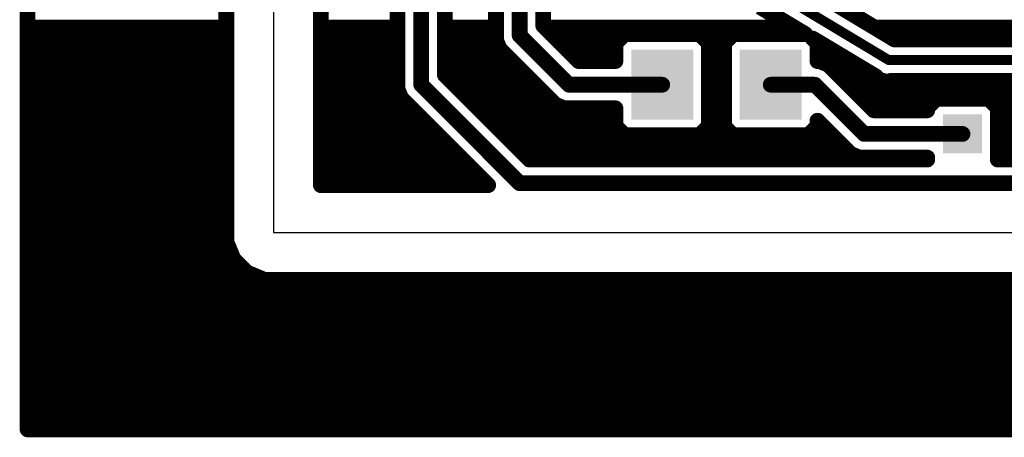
# Model space of a CAD drawing. Extents: x -9.1 to 58.6, y -5.3 to 48.5.
# Tile 1 of 17: x -9.1 to 16.3, y -5.3 to 5.5. Entities that reach past the tile are written whole.
import ezdxf

# ---------------------------------------------------------------- set-up
doc = ezdxf.new("R2010")
doc.units = 0
for name, color, linetype in [('1', 14, 'CONTINUOUS'), ('18', 94, 'CONTINUOUS'), ('20', 178, 'CONTINUOUS')]:
    doc.layers.add(name, color=color, linetype=linetype)

# ---------------------------------------------------------------- blocks, each defined once
blk = doc.blocks.new('RECT')
blk.add_solid([(-0.5, -0.5), (0.5, -0.5), (-0.5, 0.5), (0.5, 0.5)])
blk = doc.blocks.new('SQUAREV')
blk.add_solid([(-0.5, -0.5), (0.5, -0.5), (-0.5, 0.5), (0.5, 0.5)])

msp = doc.modelspace()

# ---------------------------------------------------------------- linework, layer by layer
at = {"layer": '1'}
for points, const_width in [([(-8.89, -5.08), (-8.89, 45.72)], 0.4064), ([(-3.7592, 42.1425), (-3.7592, -0.2425)], 0.4064), ([(-1.3208, 1.2192), (-1.3208, 22.7366)], 0.4064), ([(0.6604, 16.6313), (0.6604, 3.6887)], 0.4064), ([(1.27, 3.81), (1.27, 16.51)], 0.4064), ([(1.8796, 4.0625), (1.8796, 16.2575)], 0.4064), ([(3.81, 5.08), (3.81, 8.738)], 0.4064), ([(3.2004, 7.5316), (3.2004, 4.9587)], 0.4064), ([(4.4196, 5.3325), (4.4196, 7.5316)], 0.4064), ([(13.335, 4.445), (10.16, 6.35)], 0.254), ([(13.4827, 4.9784), (11.2574, 6.3136)], 0.4064), ([(10.0123, 5.8166), (11.1793, 5.1164)], 0.4064), ([(-8.89, 5.2832), (-3.7592, 5.2832)], 0.4064), ([(-1.3208, 5.2832), (0.6604, 5.2832)], 0.4064), ([(1.8796, 5.2832), (3.2004, 5.2832)], 0.4064), ([(5.3325, 4.4196), (4.4196, 5.3325)], 0.4064), ([(4.4689, 5.2832), (10.9013, 5.2832)], 0.4064), ([(12.9747, 5.2832), (29.9466, 5.2832)], 0.4064), ([(3.2004, 4.9587), (3.2932, 4.7347)], 0.4064), ([(5.08, 3.81), (3.81, 5.08)], 0.4064), ([(6.5217, 5.1164), (6.2836, 4.8783)], 0.4064), ([(8.4583, 5.1164), (6.5217, 5.1164)], 0.4064), ([(8.6964, 4.8783), (8.4583, 5.1164)], 0.4064), ([(9.3217, 5.1164), (9.0836, 4.8783)], 0.4064), ([(11.1793, 5.1164), (9.3217, 5.1164)], 0.4064), ([(11.4964, 4.8783), (11.3769, 4.9978)], 0.4064), ([(11.3769, 4.9978), (13.0043, 4.0214)], 0.4064), ([(29.9466, 4.9784), (13.4827, 4.9784)], 0.4064), ([(-8.89, 4.8768), (-3.7592, 4.8768)], 0.4064), ([(-1.3208, 4.8768), (0.6604, 4.8768)], 0.4064), ([(1.8796, 4.8768), (3.2343, 4.8768)], 0.4064), ([(3.2932, 4.7347), (3.4647, 4.5632)], 0.4064), ([(4.8753, 4.8768), (6.2836, 4.8768)], 0.4064), ([(6.2836, 4.8783), (6.2836, 4.4196)], 0.4064), ([(8.6964, 2.7417), (8.6964, 4.8783)], 0.4064), ([(8.6964, 4.8768), (9.0836, 4.8768)], 0.4064), ([(9.0836, 4.8783), (9.0836, 2.7417)], 0.4064), ([(11.4964, 4.4196), (11.4964, 4.8783)], 0.4064), ([(11.4964, 4.8768), (11.5786, 4.8768)], 0.4064), ([(-8.89, 4.4704), (-3.7592, 4.4704)], 0.4064), ([(-1.3208, 4.4704), (0.6604, 4.4704)], 0.4064), ([(1.8796, 4.4704), (3.5575, 4.4704)], 0.4064), ([(3.4647, 4.5632), (4.7347, 3.2932)], 0.4064), ([(5.2817, 4.4704), (6.2836, 4.4704)], 0.4064), ([(6.2836, 4.4196), (5.3325, 4.4196)], 0.4064), ([(8.6964, 4.4704), (9.0836, 4.4704)], 0.4064), ([(11.4964, 4.4704), (12.2559, 4.4704)], 0.4064), ([(11.5513, 4.4196), (11.4964, 4.4196)], 0.4064), ([(11.7753, 4.3268), (11.5513, 4.4196)], 0.4064), ([(12.9525, 3.1496), (11.7753, 4.3268)], 0.4064), ([(13.335, 4.445), (30.48, 4.445)], 0.254), ([(-8.89, 4.064), (-3.7592, 4.064)], 0.4064), ([(-1.3208, 4.064), (0.6604, 4.064)], 0.4064), ([(1.8796, 4.064), (3.9639, 4.064)], 0.4064), ([(4.0625, 1.8796), (1.8796, 4.0625)], 0.4064), ([(8.6964, 4.064), (9.0836, 4.064)], 0.4064), ([(12.0381, 4.064), (12.9333, 4.064)], 0.4064), ([(13.0043, 4.0214), (13.1141, 3.9116)], 0.4064), ([(13.1141, 3.9116), (13.1873, 3.9116)], 0.4064), ([(13.1873, 3.9116), (13.25, 3.8739)], 0.4064), ([(13.25, 3.8739), (13.4007, 3.9116)], 0.4064), ([(13.4007, 3.9116), (30.7009, 3.9116)], 0.4064), ([(-8.89, 3.6576), (-3.7592, 3.6576)], 0.4064), ([(-1.3208, 3.6576), (0.6733, 3.6576)], 0.4064), ([(0.6604, 3.6887), (0.7532, 3.4647)], 0.4064), ([(3.81, 1.27), (1.27, 3.81)], 0.4064), ([(2.2845, 3.6576), (4.3703, 3.6576)], 0.4064), ([(7.49, 3.81), (5.08, 3.81)], 0.4064), ([(8.6964, 3.6576), (9.0836, 3.6576)], 0.4064), ([(10.29, 3.81), (11.43, 3.81)], 0.4064), ([(11.43, 3.81), (12.7, 2.54)], 0.4064), ([(12.4445, 3.6576), (42.5704, 3.6576)], 0.4064), ([(0.7532, 3.4647), (0.9247, 3.2932)], 0.4064), ([(14.5685, 3.4496), (14.3304, 3.2115)], 0.4064), ([(15.9115, 3.4496), (14.5685, 3.4496)], 0.4064), ([(16.1496, 3.2115), (15.9115, 3.4496)], 0.4064), ([(-8.89, 3.2512), (-3.7592, 3.2512)], 0.4064), ([(-1.3208, 3.2512), (0.9667, 3.2512)], 0.4064), ([(0.9247, 3.2932), (2.9987, 1.2192)], 0.4064), ([(2.6909, 3.2512), (4.8361, 3.2512)], 0.4064), ([(4.7347, 3.2932), (4.9587, 3.2004)], 0.4064), ([(4.9587, 3.2004), (6.2836, 3.2004)], 0.4064), ([(6.2836, 3.2004), (6.2836, 2.7417)], 0.4064), ([(8.6964, 3.2512), (9.0836, 3.2512)], 0.4064), ([(12.8509, 3.2512), (14.3701, 3.2512)], 0.4064), ([(14.3304, 3.1496), (12.9525, 3.1496)], 0.4064), ([(14.3304, 3.2115), (14.3304, 3.1496)], 0.4064), ([(16.1099, 3.2512), (42.5704, 3.2512)], 0.4064), ([(16.1496, 1.8796), (16.1496, 3.2115)], 0.4064), ([(11.4964, 2.7417), (11.4964, 2.8815)], 0.4064), ([(11.4964, 2.8815), (12.1832, 2.1947)], 0.4064), ([(-8.89, 2.8448), (-3.7592, 2.8448)], 0.4064), ([(-1.3208, 2.8448), (1.3731, 2.8448)], 0.4064), ([(3.0973, 2.8448), (6.2836, 2.8448)], 0.4064), ([(6.2836, 2.7417), (6.5217, 2.5036)], 0.4064), ([(8.4583, 2.5036), (8.6964, 2.7417)], 0.4064), ([(8.6964, 2.8448), (9.0836, 2.8448)], 0.4064), ([(9.0836, 2.7417), (9.3217, 2.5036)], 0.4064), ([(11.2583, 2.5036), (11.4964, 2.7417)], 0.4064), ([(11.4964, 2.8448), (11.5331, 2.8448)], 0.4064), ([(16.1496, 2.8448), (42.5704, 2.8448)], 0.4064), ([(-8.89, 2.4384), (-3.7592, 2.4384)], 0.4064), ([(-1.3208, 2.4384), (1.7795, 2.4384)], 0.4064), ([(3.5037, 2.4384), (11.9395, 2.4384)], 0.4064), ([(6.5217, 2.5036), (8.4583, 2.5036)], 0.4064), ([(9.3217, 2.5036), (11.2583, 2.5036)], 0.4064), ([(12.7, 2.54), (15.24, 2.54)], 0.4064), ([(16.1496, 2.4384), (42.2163, 2.4384)], 0.4064), ([(12.1832, 2.1947), (12.3547, 2.0232)], 0.4064), ([(-8.89, 2.032), (-3.7592, 2.032)], 0.4064), ([(-1.3208, 2.032), (2.1859, 2.032)], 0.4064), ([(3.9101, 2.032), (12.3459, 2.032)], 0.4064), ([(14.3304, 1.8796), (4.0625, 1.8796)], 0.4064), ([(12.3547, 2.0232), (12.5787, 1.9304)], 0.4064), ([(12.5787, 1.9304), (14.3304, 1.9304)], 0.4064), ([(14.3304, 1.9304), (14.3304, 1.8796)], 0.4064), ([(16.1496, 2.032), (41.8099, 2.032)], 0.4064), ([(41.6575, 1.8796), (16.1496, 1.8796)], 0.4064), ([(-8.89, 1.6256), (-3.7592, 1.6256)], 0.4064), ([(-1.3208, 1.6256), (2.5923, 1.6256)], 0.4064), ([(-8.89, 1.2192), (-3.7592, 1.2192)], 0.4064), ([(2.9987, 1.2192), (-1.3208, 1.2192)], 0.4064), ([(-1.3208, 1.2192), (2.9987, 1.2192)], 0.4064), ([(41.91, 1.27), (3.81, 1.27)], 0.4064), ([(-8.89, 0.8128), (-3.7592, 0.8128)], 0.4064), ([(-8.89, 0.4064), (-3.7592, 0.4064)], 0.4064), ([(-8.89, 0), (-3.7592, 0)], 0.4064), ([(-8.89, -0.4064), (-3.6913, -0.4064)], 0.4064), ([(-3.7592, -0.2425), (-3.5736, -0.6906)], 0.4064), ([(-3.5736, -0.6906), (-3.2306, -1.0336)], 0.4064), ([(-8.89, -0.8128), (-3.4514, -0.8128)], 0.4064), ([(-8.89, -1.2192), (58.42, -1.2192)], 0.4064), ([(-3.2306, -1.0336), (-2.7825, -1.2192)], 0.4064), ([(-2.7825, -1.2192), (-2.2975, -1.2192)], 0.4064), ([(-2.2975, -1.2192), (48.9575, -1.2192)], 0.4064), ([(-8.89, -1.6256), (58.42, -1.6256)], 0.4064), ([(-8.89, -2.032), (58.42, -2.032)], 0.4064), ([(-8.89, -2.4384), (58.42, -2.4384)], 0.4064), ([(-8.89, -2.8448), (58.42, -2.8448)], 0.4064), ([(-8.89, -3.2512), (58.42, -3.2512)], 0.4064), ([(-8.89, -3.6576), (58.42, -3.6576)], 0.4064), ([(-8.89, -4.064), (58.42, -4.064)], 0.4064), ([(-8.89, -4.4704), (58.42, -4.4704)], 0.4064), ([(-8.89, -4.8768), (58.42, -4.8768)], 0.4064), ([(58.42, -5.08), (-8.89, -5.08)], 0.4064)]:
    msp.add_lwpolyline(points, dxfattribs=dict(at, const_width=const_width))
for points, const_width in [([(-8.89, 5.3848, 1), (-8.89, 5.1816)], 0.2032), ([(-3.7592, 5.1816, 1), (-3.7592, 5.3848)], 0.2032), ([(-1.3208, 5.3848, 1), (-1.3208, 5.1816)], 0.2032), ([(0.6604, 5.1816, 1), (0.6604, 5.3848)], 0.2032), ([(1.8796, 5.3848, 1), (1.8796, 5.1816)], 0.2032), ([(3.2004, 5.1816, 1), (3.2004, 5.3848)], 0.2032), ([(4.318, 5.3325, 1), (4.5212, 5.3325)], 0.2032), ([(4.4914, 5.4043, 1), (4.3478, 5.2607)], 0.2032), ([(4.4689, 5.3848, 1), (4.4689, 5.1816)], 0.2032), ([(10.9013, 5.1816, 1), (10.9013, 5.3848)], 0.2032), ([(12.9747, 5.3848, 1), (12.9747, 5.1816)], 0.2032), ([(3.2943, 4.9976, 1), (3.1065, 4.9199)], 0.2032), ([(3.7084, 5.08, 1), (3.9116, 5.08)], 0.2032), ([(3.8818, 5.1518, 1), (3.7382, 5.0082)], 0.2032), ([(6.5217, 5.218, 1), (6.5217, 5.0148)], 0.2032), ([(6.5935, 5.0446, 1), (6.4498, 5.1882)], 0.2032), ([(8.5302, 5.1882, 1), (8.3865, 5.0446)], 0.2032), ([(8.4583, 5.0148, 1), (8.4583, 5.218)], 0.2032), ([(9.3217, 5.218, 1), (9.3217, 5.0148)], 0.2032), ([(9.3935, 5.0446, 1), (9.2498, 5.1882)], 0.2032), ([(11.127, 5.0293, 1), (11.2315, 5.2035)], 0.2032), ([(11.1793, 5.0148, 1), (11.1793, 5.218)], 0.2032), ([(11.4488, 5.0696, 1), (11.3051, 4.9259)], 0.2032), ([(11.4292, 5.0849, 1), (11.3247, 4.9107)], 0.2032), ([(13.4827, 5.08, 1), (13.4827, 4.8768)], 0.2032), ([(13.4305, 4.8913, 1), (13.535, 5.0655)], 0.2032), ([(-8.89, 4.9784, 1), (-8.89, 4.7752)], 0.2032), ([(-3.7592, 4.7752, 1), (-3.7592, 4.9784)], 0.2032), ([(-1.3208, 4.9784, 1), (-1.3208, 4.7752)], 0.2032), ([(0.6604, 4.7752, 1), (0.6604, 4.9784)], 0.2032), ([(1.8796, 4.9784, 1), (1.8796, 4.7752)], 0.2032), ([(3.0988, 4.9587, 1), (3.302, 4.9587)], 0.2032), ([(3.365, 4.8065, 1), (3.2214, 4.6628)], 0.2032), ([(3.1993, 4.6958, 1), (3.3871, 4.7736)], 0.2032), ([(3.2343, 4.7752, 1), (3.2343, 4.9784)], 0.2032), ([(4.8753, 4.9784, 1), (4.8753, 4.7752)], 0.2032), ([(6.3852, 4.8783, 1), (6.182, 4.8783)], 0.2032), ([(6.2118, 4.9502, 1), (6.3554, 4.8065)], 0.2032), ([(6.2836, 4.7752, 1), (6.2836, 4.9784)], 0.2032), ([(8.798, 4.8783, 1), (8.5948, 4.8783)], 0.2032), ([(8.6964, 4.9784, 1), (8.6964, 4.7752)], 0.2032), ([(8.6246, 4.8065, 1), (8.7682, 4.9502)], 0.2032), ([(9.1852, 4.8783, 1), (8.982, 4.8783)], 0.2032), ([(9.0118, 4.9502, 1), (9.1554, 4.8065)], 0.2032), ([(9.0836, 4.7752, 1), (9.0836, 4.9784)], 0.2032), ([(11.598, 4.8783, 1), (11.3948, 4.8783)], 0.2032), ([(11.4964, 4.9784, 1), (11.4964, 4.7752)], 0.2032), ([(11.4246, 4.8065, 1), (11.5682, 4.9502)], 0.2032), ([(11.5786, 4.7752, 1), (11.5786, 4.9784)], 0.2032), ([(-8.89, 4.572, 1), (-8.89, 4.3688)], 0.2032), ([(-3.7592, 4.3688, 1), (-3.7592, 4.572)], 0.2032), ([(-1.3208, 4.572, 1), (-1.3208, 4.3688)], 0.2032), ([(0.6604, 4.3688, 1), (0.6604, 4.572)], 0.2032), ([(1.8796, 4.572, 1), (1.8796, 4.3688)], 0.2032), ([(3.5365, 4.635, 1), (3.3928, 4.4914)], 0.2032), ([(3.3928, 4.4914, 1), (3.5365, 4.635)], 0.2032), ([(3.5575, 4.3688, 1), (3.5575, 4.572)], 0.2032), ([(5.2817, 4.572, 1), (5.2817, 4.3688)], 0.2032), ([(5.3325, 4.5212, 1), (5.3325, 4.318)], 0.2032), ([(5.2607, 4.3478, 1), (5.4043, 4.4914)], 0.2032), ([(6.2836, 4.3688, 1), (6.2836, 4.572)], 0.2032), ([(6.2836, 4.318, 1), (6.2836, 4.5212)], 0.2032), ([(8.6964, 4.572, 1), (8.6964, 4.3688)], 0.2032), ([(9.0836, 4.3688, 1), (9.0836, 4.572)], 0.2032), ([(11.4964, 4.572, 1), (11.4964, 4.3688)], 0.2032), ([(11.4964, 4.5212, 1), (11.4964, 4.318)], 0.2032), ([(11.5901, 4.5135, 1), (11.5124, 4.3257)], 0.2032), ([(11.5513, 4.318, 1), (11.5513, 4.5212)], 0.2032), ([(12.2559, 4.3688, 1), (12.2559, 4.572)], 0.2032), ([(6.182, 4.4196, 1), (6.3852, 4.4196)], 0.2032), ([(11.3948, 4.4196, 1), (11.598, 4.4196)], 0.2032), ([(11.8472, 4.3986, 1), (11.7035, 4.2549)], 0.2032), ([(11.7364, 4.2329, 1), (11.8142, 4.4207)], 0.2032), ([(13.335, 4.5085, 1), (13.335, 4.3815)], 0.127), ([(13.3023, 4.3905, 1), (13.3677, 4.4995)], 0.127), ([(-8.89, 4.1656, 1), (-8.89, 3.9624)], 0.2032), ([(-3.7592, 3.9624, 1), (-3.7592, 4.1656)], 0.2032), ([(-1.3208, 4.1656, 1), (-1.3208, 3.9624)], 0.2032), ([(0.6604, 3.9624, 1), (0.6604, 4.1656)], 0.2032), ([(1.8796, 4.1656, 1), (1.8796, 3.9624)], 0.2032), ([(1.778, 4.0625, 1), (1.9812, 4.0625)], 0.2032), ([(1.9514, 4.1343, 1), (1.8078, 3.9907)], 0.2032), ([(3.9639, 3.9624, 1), (3.9639, 4.1656)], 0.2032), ([(8.6964, 4.1656, 1), (8.6964, 3.9624)], 0.2032), ([(9.0836, 3.9624, 1), (9.0836, 4.1656)], 0.2032), ([(12.0381, 4.1656, 1), (12.0381, 3.9624)], 0.2032), ([(13.0761, 4.0932, 1), (12.9324, 3.9496)], 0.2032), ([(12.9333, 3.9624, 1), (12.9333, 4.1656)], 0.2032), ([(12.952, 3.9343, 1), (13.0565, 4.1085)], 0.2032), ([(13.1141, 4.0132, 1), (13.1141, 3.81)], 0.2032), ([(13.0422, 3.8398, 1), (13.1859, 3.9834)], 0.2032), ([(13.2395, 3.9987, 1), (13.135, 3.8245)], 0.2032), ([(13.2254, 3.9725, 1), (13.2747, 3.7754)], 0.2032), ([(13.1873, 3.81, 1), (13.1873, 4.0132)], 0.2032), ([(13.4007, 4.0132, 1), (13.4007, 3.81)], 0.2032), ([(13.4253, 3.813, 1), (13.376, 4.0102)], 0.2032), ([(-8.89, 3.7592, 1), (-8.89, 3.556)], 0.2032), ([(-3.7592, 3.556, 1), (-3.7592, 3.7592)], 0.2032), ([(-1.3208, 3.7592, 1), (-1.3208, 3.556)], 0.2032), ([(0.7543, 3.7276, 1), (0.5665, 3.6499)], 0.2032), ([(0.6733, 3.556, 1), (0.6733, 3.7592)], 0.2032), ([(1.1684, 3.81, 1), (1.3716, 3.81)], 0.2032), ([(1.3418, 3.8818, 1), (1.1982, 3.7382)], 0.2032), ([(2.2845, 3.7592, 1), (2.2845, 3.556)], 0.2032), ([(4.3703, 3.556, 1), (4.3703, 3.7592)], 0.2032), ([(5.08, 3.9116, 1), (5.08, 3.7084)], 0.2032), ([(5.0082, 3.7382, 1), (5.1518, 3.8818)], 0.2032), ([(7.49, 3.7084, 1), (7.49, 3.9116)], 0.2032), ([(8.6964, 3.7592, 1), (8.6964, 3.556)], 0.2032), ([(9.0836, 3.556, 1), (9.0836, 3.7592)], 0.2032), ([(10.29, 3.9116, 1), (10.29, 3.7084)], 0.2032), ([(11.5018, 3.8818, 1), (11.3582, 3.7382)], 0.2032), ([(11.43, 3.7084, 1), (11.43, 3.9116)], 0.2032), ([(12.4445, 3.7592, 1), (12.4445, 3.556)], 0.2032), ([(13.1977, 3.7868, 1), (13.3023, 3.9611)], 0.2032), ([(0.5588, 3.6887, 1), (0.762, 3.6887)], 0.2032), ([(0.825, 3.5365, 1), (0.6814, 3.3928)], 0.2032), ([(0.6593, 3.4258, 1), (0.8471, 3.5036)], 0.2032), ([(14.5685, 3.5512, 1), (14.5685, 3.348)], 0.2032), ([(14.6403, 3.3778, 1), (14.4966, 3.5214)], 0.2032), ([(15.9834, 3.5214, 1), (15.8397, 3.3778)], 0.2032), ([(15.9115, 3.348, 1), (15.9115, 3.5512)], 0.2032), ([(-8.89, 3.3528, 1), (-8.89, 3.1496)], 0.2032), ([(-3.7592, 3.1496, 1), (-3.7592, 3.3528)], 0.2032), ([(-1.3208, 3.3528, 1), (-1.3208, 3.1496)], 0.2032), ([(0.9965, 3.365, 1), (0.8528, 3.2214)], 0.2032), ([(0.8528, 3.2214, 1), (0.9965, 3.365)], 0.2032), ([(0.9667, 3.1496, 1), (0.9667, 3.3528)], 0.2032), ([(2.6909, 3.3528, 1), (2.6909, 3.1496)], 0.2032), ([(4.7736, 3.3871, 1), (4.6958, 3.1993)], 0.2032), ([(4.6628, 3.2214, 1), (4.8065, 3.365)], 0.2032), ([(4.8361, 3.1496, 1), (4.8361, 3.3528)], 0.2032), ([(4.9587, 3.302, 1), (4.9587, 3.0988)], 0.2032), ([(4.9199, 3.1065, 1), (4.9976, 3.2943)], 0.2032), ([(6.3852, 3.2004, 1), (6.182, 3.2004)], 0.2032), ([(6.2836, 3.0988, 1), (6.2836, 3.302)], 0.2032), ([(8.6964, 3.3528, 1), (8.6964, 3.1496)], 0.2032), ([(9.0836, 3.1496, 1), (9.0836, 3.3528)], 0.2032), ([(12.8509, 3.3528, 1), (12.8509, 3.1496)], 0.2032), ([(12.9525, 3.2512, 1), (12.9525, 3.048)], 0.2032), ([(12.8807, 3.0778, 1), (13.0243, 3.2214)], 0.2032), ([(14.432, 3.2115, 1), (14.2288, 3.2115)], 0.2032), ([(14.2586, 3.2834, 1), (14.4022, 3.1397)], 0.2032), ([(14.3304, 3.048, 1), (14.3304, 3.2512)], 0.2032), ([(14.3701, 3.1496, 1), (14.3701, 3.3528)], 0.2032), ([(16.1099, 3.3528, 1), (16.1099, 3.1496)], 0.2032), ([(16.2512, 3.2115, 1), (16.048, 3.2115)], 0.2032), ([(16.0778, 3.1397, 1), (16.2214, 3.2834)], 0.2032), ([(11.598, 2.8815, 1), (11.3948, 2.8815)], 0.2032), ([(11.5682, 2.9533, 1), (11.4246, 2.8097)], 0.2032), ([(14.2288, 3.1496, 1), (14.432, 3.1496)], 0.2032), ([(-8.89, 2.9464, 1), (-8.89, 2.7432)], 0.2032), ([(-3.7592, 2.7432, 1), (-3.7592, 2.9464)], 0.2032), ([(-1.3208, 2.9464, 1), (-1.3208, 2.7432)], 0.2032), ([(1.3731, 2.7432, 1), (1.3731, 2.9464)], 0.2032), ([(3.0973, 2.9464, 1), (3.0973, 2.7432)], 0.2032), ([(6.3554, 2.8135, 1), (6.2118, 2.6698)], 0.2032), ([(6.182, 2.7417, 1), (6.3852, 2.7417)], 0.2032), ([(6.2836, 2.7432, 1), (6.2836, 2.9464)], 0.2032), ([(8.6964, 2.9464, 1), (8.6964, 2.7432)], 0.2032), ([(8.5948, 2.7417, 1), (8.798, 2.7417)], 0.2032), ([(8.7682, 2.6698, 1), (8.6246, 2.8135)], 0.2032), ([(9.1554, 2.8135, 1), (9.0118, 2.6698)], 0.2032), ([(8.982, 2.7417, 1), (9.1852, 2.7417)], 0.2032), ([(9.0836, 2.7432, 1), (9.0836, 2.9464)], 0.2032), ([(11.4964, 2.9464, 1), (11.4964, 2.7432)], 0.2032), ([(11.3948, 2.7417, 1), (11.598, 2.7417)], 0.2032), ([(11.5682, 2.6698, 1), (11.4246, 2.8135)], 0.2032), ([(11.5331, 2.7432, 1), (11.5331, 2.9464)], 0.2032), ([(16.1496, 2.9464, 1), (16.1496, 2.7432)], 0.2032), ([(-8.89, 2.54, 1), (-8.89, 2.3368)], 0.2032), ([(-3.7592, 2.3368, 1), (-3.7592, 2.54)], 0.2032), ([(-1.3208, 2.54, 1), (-1.3208, 2.3368)], 0.2032), ([(1.7795, 2.3368, 1), (1.7795, 2.54)], 0.2032), ([(3.5037, 2.54, 1), (3.5037, 2.3368)], 0.2032), ([(6.5217, 2.6052, 1), (6.5217, 2.402)], 0.2032), ([(6.4498, 2.4318, 1), (6.5935, 2.5754)], 0.2032), ([(8.3865, 2.5754, 1), (8.5302, 2.4318)], 0.2032), ([(8.4583, 2.402, 1), (8.4583, 2.6052)], 0.2032), ([(9.3217, 2.6052, 1), (9.3217, 2.402)], 0.2032), ([(9.2498, 2.4318, 1), (9.3935, 2.5754)], 0.2032), ([(11.1865, 2.5754, 1), (11.3302, 2.4318)], 0.2032), ([(11.2583, 2.402, 1), (11.2583, 2.6052)], 0.2032), ([(11.9395, 2.3368, 1), (11.9395, 2.54)], 0.2032), ([(12.7, 2.6416, 1), (12.7, 2.4384)], 0.2032), ([(12.6282, 2.4682, 1), (12.7718, 2.6118)], 0.2032), ([(15.24, 2.4384, 1), (15.24, 2.6416)], 0.2032), ([(16.1496, 2.54, 1), (16.1496, 2.3368)], 0.2032), ([(12.255, 2.2665, 1), (12.1114, 2.1228)], 0.2032), ([(12.1114, 2.1228, 1), (12.255, 2.2665)], 0.2032), ([(-8.89, 2.1336, 1), (-8.89, 1.9304)], 0.2032), ([(-3.7592, 1.9304, 1), (-3.7592, 2.1336)], 0.2032), ([(-1.3208, 2.1336, 1), (-1.3208, 1.9304)], 0.2032), ([(2.1859, 1.9304, 1), (2.1859, 2.1336)], 0.2032), ([(3.9101, 2.1336, 1), (3.9101, 1.9304)], 0.2032), ([(4.0625, 1.9812, 1), (4.0625, 1.778)], 0.2032), ([(3.9907, 1.8078, 1), (4.1343, 1.9514)], 0.2032), ([(12.3936, 2.1171, 1), (12.3158, 1.9293)], 0.2032), ([(12.2828, 1.9514, 1), (12.4265, 2.095)], 0.2032), ([(12.3459, 1.9304, 1), (12.3459, 2.1336)], 0.2032), ([(12.5787, 2.032, 1), (12.5787, 1.8288)], 0.2032), ([(12.5399, 1.8365, 1), (12.6176, 2.0243)], 0.2032), ([(14.432, 1.9304, 1), (14.2288, 1.9304)], 0.2032), ([(14.3304, 1.8288, 1), (14.3304, 2.032)], 0.2032), ([(14.3304, 1.778, 1), (14.3304, 1.9812)], 0.2032), ([(16.1496, 2.1336, 1), (16.1496, 1.9304)], 0.2032), ([(16.1496, 1.9812, 1), (16.1496, 1.778)], 0.2032), ([(-8.89, 1.7272, 1), (-8.89, 1.524)], 0.2032), ([(-3.7592, 1.524, 1), (-3.7592, 1.7272)], 0.2032), ([(-1.3208, 1.7272, 1), (-1.3208, 1.524)], 0.2032), ([(2.5923, 1.524, 1), (2.5923, 1.7272)], 0.2032), ([(14.2288, 1.8796, 1), (14.432, 1.8796)], 0.2032), ([(16.048, 1.8796, 1), (16.2512, 1.8796)], 0.2032), ([(-8.89, 1.3208, 1), (-8.89, 1.1176)], 0.2032), ([(-3.7592, 1.1176, 1), (-3.7592, 1.3208)], 0.2032), ([(-1.3208, 1.3208, 1), (-1.3208, 1.1176)], 0.2032), ([(-1.3208, 1.3208, 1), (-1.3208, 1.1176)], 0.2032), ([(-1.4224, 1.2192, 1), (-1.2192, 1.2192)], 0.2032), ([(2.9269, 1.1474, 1), (3.0705, 1.291)], 0.2032), ([(2.9987, 1.1176, 1), (2.9987, 1.3208)], 0.2032), ([(2.9987, 1.1176, 1), (2.9987, 1.3208)], 0.2032), ([(3.81, 1.3716, 1), (3.81, 1.1684)], 0.2032), ([(3.7382, 1.1982, 1), (3.8818, 1.3418)], 0.2032), ([(-8.89, 0.9144, 1), (-8.89, 0.7112)], 0.2032), ([(-3.7592, 0.7112, 1), (-3.7592, 0.9144)], 0.2032), ([(-8.89, 0.508, 1), (-8.89, 0.3048)], 0.2032), ([(-3.7592, 0.3048, 1), (-3.7592, 0.508)], 0.2032), ([(-8.89, 0.1016, 1), (-8.89, -0.1016)], 0.2032), ([(-3.7592, -0.1016, 1), (-3.7592, 0.1016)], 0.2032), ([(-8.89, -0.3048, 1), (-8.89, -0.508)], 0.2032), ([(-3.6653, -0.2036, 1), (-3.8531, -0.2814)], 0.2032), ([(-3.8608, -0.2425, 1), (-3.6576, -0.2425)], 0.2032), ([(-3.6913, -0.508, 1), (-3.6913, -0.3048)], 0.2032), ([(-3.5017, -0.6188, 1), (-3.6454, -0.7625)], 0.2032), ([(-8.89, -0.7112, 1), (-8.89, -0.9144)], 0.2032), ([(-3.6675, -0.7295, 1), (-3.4797, -0.6517)], 0.2032), ([(-3.4514, -0.9144, 1), (-3.4514, -0.7112)], 0.2032), ([(-8.89, -1.1176, 1), (-8.89, -1.3208)], 0.2032), ([(-3.1917, -0.9397, 1), (-3.2695, -1.1275)], 0.2032), ([(-3.3025, -1.1054, 1), (-3.1588, -0.9617)], 0.2032), ([(-2.7825, -1.1176, 1), (-2.7825, -1.3208)], 0.2032), ([(-2.2975, -1.1176, 1), (-2.2975, -1.3208)], 0.2032), ([(-2.2975, -1.3208, 1), (-2.2975, -1.1176)], 0.2032), ([(-2.8214, -1.3131, 1), (-2.7436, -1.1253)], 0.2032), ([(-8.89, -1.524, 1), (-8.89, -1.7272)], 0.2032), ([(-8.89, -1.9304, 1), (-8.89, -2.1336)], 0.2032), ([(-8.89, -2.3368, 1), (-8.89, -2.54)], 0.2032), ([(-8.89, -2.7432, 1), (-8.89, -2.9464)], 0.2032), ([(-8.89, -3.1496, 1), (-8.89, -3.3528)], 0.2032), ([(-8.89, -3.556, 1), (-8.89, -3.7592)], 0.2032), ([(-8.89, -3.9624, 1), (-8.89, -4.1656)], 0.2032), ([(-8.89, -4.3688, 1), (-8.89, -4.572)], 0.2032), ([(-8.89, -4.7752, 1), (-8.89, -4.9784)], 0.2032), ([(-8.89, -4.9784, 1), (-8.89, -5.1816)], 0.2032), ([(-8.9916, -5.08, 1), (-8.7884, -5.08)], 0.2032)]:
    msp.add_lwpolyline(points, format="xyb", dxfattribs=dict(at, const_width=const_width))
at = {"layer": '20'}
for p, q in [((-2.54, 41.9), (-2.54, 0)), ((-2.54, 0), (49.2, 0))]:
    msp.add_line(p, q, dxfattribs=at)

# ---------------------------------------------------------------- block references
at = {"layer": '1', "xscale": 1.6, "yscale": 1.8, "rotation": 180}
for p in [(7.49, 3.81), (10.29, 3.81)]:
    msp.add_blockref('RECT', p, dxfattribs=at)
at = {"layer": '18', "xscale": 1.0064, "yscale": 1.0064}
msp.add_blockref('SQUAREV', (15.24, 2.54), dxfattribs=at)
msp.add_blockref('SQUAREV', (15.24, 2.54), dxfattribs=at)

doc.saveas('drawing.dxf')
